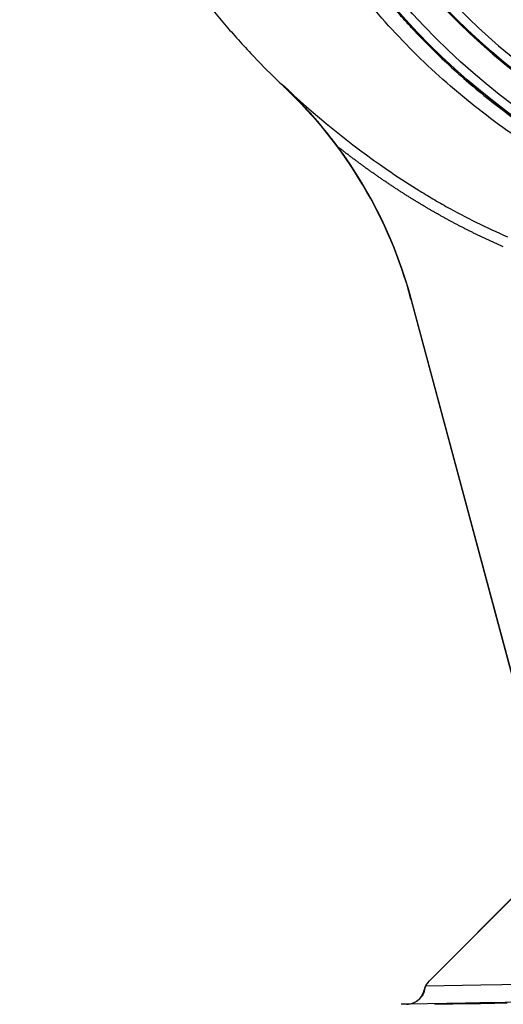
# Model space of a CAD drawing. Header units: millimetres. Extents: x 2741 to 5178, y 1680 to 6494.
# Tile 8 of 30: x 2785 to 3319, y 3680 to 4769. Entities that reach past the tile are written whole.
import ezdxf

# ---------------------------------------------------------------- set-up
doc = ezdxf.new("R2010")
doc.units = ezdxf.units.MM
doc.header["$LTSCALE"] = 2

msp = doc.modelspace()

# ---------------------------------------------------------------- linework, layer by layer
at = {"color": 7, "linetype": 'Continuous', "lineweight": 25}
for p, q in [((3217.8, 4460.6), (3217.5, 4460.5)), ((3378, 3861.5), (3217.5, 4460.5)), ((3370.7, 3889.9), (3217.8, 4460.6)), ((3237.4, 3706.2), (3372.8, 3842.2)), ((3237.6, 3706), (3357.9, 3826.7)), ((3237.6, 3706), (3237.4, 3706.2)), ((3232.4, 3696.3), (3233.9, 3700.8)), ((3212.8, 3680.5), (3206.6, 3680.4))]:
    msp.add_line(p, q, dxfattribs=at)
at = {"color": 7, "linetype": 'Continuous', "lineweight": 25, "flags": 128}
for points in [[(3232, 3696.3), (3232.3, 3696.3), (3232.4, 3696.3)], [(3233.9, 3700.8), (3294.6, 3701.9), (3341.2, 3702.7)], [(3341.5, 3682.7), (3301.5, 3682), (3213.5, 3680.5)], [(3323.2, 3682.3), (3316.7, 3682.2), (3309.4, 3682.1), (3301.7, 3682), (3293.7, 3681.9), (3285.6, 3681.7), (3277.7, 3681.6), (3270.2, 3681.4), (3263.3, 3681.3), (3257.1, 3681.2), (3252, 3681.1), (3248, 3681), (3245.2, 3680.9), (3243.7, 3680.9), (3243.7, 3680.9)], [(3257.5, 3681), (3263.7, 3681.1), (3270.7, 3681.2), (3278.2, 3681.3), (3286.2, 3681.4), (3294.3, 3681.5), (3302.3, 3681.7), (3310, 3681.8), (3317.1, 3682), (3323.6, 3682.1)]]:
    msp.add_lwpolyline(points, dxfattribs=at)
at = {"color": 7, "linetype": 'Continuous', "lineweight": 25}
for radius in [790, 780, 748.9]:
    msp.add_circle((3796.6, 5300.4), radius, dxfattribs=at)
for centre, radius, start, end in [((3796.6, 5300.4), 750, 102.0598, 77.9402), ((3796.6, 5300.4), 738.9, 306.4353, 243.4191), ((3796.6, 5300.4), 790, 180, 270), ((2734.5, 4331.1), 500, 15, 46.5665), ((2734.5, 4331.1), 500.3, 15, 36.5094), ((3251.6, 3692.1), 20, 135.1141, 167.9254), ((3251.6, 3692.1), 19.7, 135.1141, 153.6658)]:
    msp.add_arc(centre, radius, start, end, dxfattribs=at)
for points, knots in [([(5020.7, 4550.2), (5029, 4566.6), (5045.5, 4599.1), (5067.4, 4648.5), (5087.2, 4697.6), (5104.8, 4746.4), (5120.2, 4794.7), (5133.5, 4842.4), (5144.9, 4889.4), (5154.5, 4935.8), (5162.2, 4981.4), (5168.4, 5026.1), (5173, 5070.1), (5176.2, 5114.7), (5178, 5160.1), (5178.3, 5205.9), (5177.1, 5250.5), (5174.6, 5293.9), (5170.9, 5335.9), (5165.8, 5378.9), (5159.1, 5422.7), (5150.9, 5467), (5141.6, 5509.4), (5131.4, 5550.2), (5120.3, 5589.3), (5108.5, 5626.6), (5096.3, 5662.1), (5083.8, 5695.5), (5071.1, 5726.9), (5058.3, 5756.5), (5045.4, 5784.6), (5032.1, 5812), (5014.6, 5846), (4992.4, 5886), (4964.8, 5931.1), (4936, 5974), (4906.2, 6014.8), (4875.4, 6053.4), (4843.9, 6090), (4811.5, 6124.7), (4777.9, 6158.2), (4742.5, 6190.8), (4705, 6222.9), (4665.1, 6254.2), (4623, 6284.6), (4578.5, 6313.8), (4532.2, 6341.6), (4487.1, 6366), (4443.9, 6387), (4403, 6405.9), (4361.5, 6423.6), (4319.3, 6439.6), (4276.5, 6453.4), (4233.2, 6464.8), (4189.8, 6473.9), (4146.4, 6480.8), (4103.1, 6486.1), (4059.8, 6490.3), (4016.1, 6493.1), (3972.1, 6493.9), (3928.2, 6492.7), (3884.6, 6489.8), (3840.9, 6485.4), (3797, 6479.4), (3752.8, 6471.5), (3712.2, 6462.9), (3674.7, 6454.7), (3640, 6446.8), (3604.3, 6437.4), (3568.9, 6425.8), (3534.8, 6412.7), (3501.2, 6400.8), (3468.4, 6387.6), (3431.9, 6371.8), (3391.9, 6352.5), (3348.5, 6329.4), (3305.7, 6304.1), (3264, 6277), (3224, 6248.3), (3185.7, 6218.5), (3149.3, 6187.5), (3114.8, 6155.5), (3082, 6122.7), (3051.1, 6089), (3021.9, 6054.7), (2996.8, 6022.6), (2975.1, 5993), (2956.7, 5966.2), (2939.2, 5939.2), (2922.7, 5912), (2907.3, 5884.8), (2892.9, 5857.5), (2879.4, 5829.8), (2866.8, 5801.9), (2854.8, 5773), (2843.4, 5742.9), (2832.4, 5710.7), (2821.9, 5676.3), (2812.2, 5639.9), (2803.6, 5601.6), (2796.2, 5561.3), (2790.2, 5518.9), (2786.6, 5483.6), (2785.4, 5462.4), (2785.1, 5456.1)], [0, 0, 0, 0, 0.012608, 0.024975, 0.0371, 0.04896, 0.060551, 0.071879, 0.082951, 0.093773, 0.10435, 0.114687, 0.124786, 0.134651, 0.145427, 0.155917, 0.166124, 0.176051, 0.1857, 0.195073, 0.205768, 0.216084, 0.226022, 0.235583, 0.244933, 0.253893, 0.262463, 0.270644, 0.278434, 0.285704, 0.292728, 0.299693, 0.3066, 0.318974, 0.331067, 0.342887, 0.35444, 0.365734, 0.376773, 0.387562, 0.398298, 0.40931, 0.420606, 0.432193, 0.444074, 0.456258, 0.468711, 0.481135, 0.491421, 0.501705, 0.512023, 0.522365, 0.532687, 0.542911, 0.553061, 0.563114, 0.57306, 0.582978, 0.593005, 0.603098, 0.613151, 0.623147, 0.633132, 0.643253, 0.653552, 0.663933, 0.671781, 0.679904, 0.68836, 0.697102, 0.705451, 0.713439, 0.721518, 0.729696, 0.740756, 0.751997, 0.763425, 0.774865, 0.78613, 0.797223, 0.808151, 0.818917, 0.829526, 0.839982, 0.850287, 0.860445, 0.86797, 0.875415, 0.882781, 0.89006, 0.897222, 0.904267, 0.9112, 0.918394, 0.925307, 0.932658, 0.940447, 0.948675, 0.957341, 0.966281, 0.975645, 0.985439, 0.995664, 1, 1, 1, 1]), ([(3375.6, 4613.5), (3375.6, 4613.5), (3363.2, 4621.8), (3337, 4636.9), (3300.6, 4663.5), (3265.3, 4691.8), (3231.8, 4722.1), (3200, 4754.3), (3170.1, 4788.2), (3141.9, 4823.9), (3115.8, 4861.1), (3091.8, 4899.6), (3070, 4939.5), (3050.5, 4980.6), (3033.2, 5022.9), (3018.4, 5066.3), (3006, 5110.3), (2996, 5155), (2988.7, 5200), (2983.9, 5245.5), (2981.8, 5291.3), (2982.2, 5337.2), (2985.1, 5383), (2990.6, 5428.5), (2998.6, 5473.6), (3009.2, 5518.2), (3022.4, 5562.2), (3038, 5605.5), (3056.1, 5647.8), (3076.4, 5689.1), (3097, 5725.6), (3117.4, 5757.6), (3136.9, 5785.4), (3157.7, 5812.4), (3182.2, 5841.7), (3211, 5872.9), (3244.6, 5905.4), (3279.8, 5935.7), (3316.5, 5963.8), (3354.6, 5989.7), (3394.2, 6013.5), (3434.9, 6035), (3476.8, 6054.3), (3519.6, 6071), (3563.3, 6085.3), (3607.7, 6097.1), (3652.8, 6106.5), (3698.3, 6113.3), (3744.1, 6117.6), (3790, 6119.3), (3835.9, 6118.3), (3881.8, 6114.8), (3927.5, 6108.7), (3972.7, 6100.1), (4017.4, 6088.9), (4061.3, 6075.4), (4104.3, 6059.3), (4146.5, 6040.7), (4187.7, 6019.8), (4227.6, 5996.6), (4266.1, 5971.3), (4303, 5943.9), (4338.2, 5914.5), (4371.7, 5883.2), (4403.4, 5850), (4433.3, 5815.2), (4461.2, 5778.7), (4486.9, 5740.8), (4510.5, 5701.4), (4531.9, 5660.6), (4551, 5618.6), (4567.8, 5575.6), (4582.1, 5531.8), (4593.8, 5487.4), (4603, 5442.4), (4609.7, 5396.9), (4613.8, 5351), (4615.3, 5305), (4614.3, 5259.1), (4610.8, 5213.3), (4604.6, 5167.8), (4595.8, 5122.6), (4584.6, 5077.8), (4570.9, 5033.8), (4554.7, 4990.7), (4536.6, 4949.4), (4516.2, 4910.2), (4502.4, 4884.8), (4494.4, 4872.7), (4494.4, 4872.7)], [0, 0, 0, 0, 0, 0.011727, 0.023483, 0.035251, 0.04701, 0.05874, 0.070524, 0.082337, 0.094158, 0.105971, 0.117755, 0.129604, 0.14149, 0.153396, 0.165302, 0.177189, 0.189038, 0.200911, 0.212822, 0.224752, 0.236683, 0.248594, 0.260468, 0.272375, 0.284319, 0.296283, 0.308246, 0.320191, 0.332098, 0.340926, 0.349763, 0.358602, 0.367432, 0.379564, 0.391706, 0.403839, 0.415771, 0.427742, 0.439731, 0.45172, 0.463691, 0.475623, 0.487537, 0.499488, 0.511459, 0.52343, 0.535381, 0.547295, 0.559211, 0.571166, 0.583139, 0.595113, 0.607067, 0.618984, 0.630925, 0.642904, 0.654902, 0.666901, 0.678881, 0.690823, 0.702701, 0.714615, 0.726549, 0.738482, 0.750397, 0.762275, 0.774211, 0.786186, 0.798179, 0.810173, 0.822148, 0.834084, 0.845993, 0.857939, 0.869905, 0.88187, 0.893817, 0.905726, 0.917652, 0.929617, 0.941602, 0.953585, 0.965549, 0.977475, 0.988738, 1, 1, 1, 1, 1]), ([(4471.1, 4887.7), (4476.2, 4896), (4481.2, 4904.4), (4490.8, 4921.5), (4495.4, 4930.1), (4502.1, 4943.2), (4504.3, 4947.5), (4508.6, 4956.3), (4510.8, 4960.8), (4517, 4974.1), (4521, 4983), (4532.3, 5009.9), (4539.2, 5028), (4551.7, 5064.6), (4557.2, 5083.1), (4566.9, 5120.5), (4571, 5139.4), (4578, 5177.6), (4580.8, 5196.9), (4584.9, 5235.8), (4586.3, 5255.3), (4587.6, 5294.1), (4587.5, 5313.4), (4585.9, 5352), (4584.4, 5371.3), (4580, 5409.7), (4577.1, 5428.9), (4571.7, 5457.6), (4569.7, 5467.1), (4566.4, 5481.4), (4565.2, 5486.2), (4562.9, 5495.7), (4561.7, 5500.4), (4555.4, 5524), (4549.6, 5542.5), (4536.9, 5579.1), (4529.9, 5597.1), (4518.4, 5623.7), (4514.4, 5632.4), (4506, 5649.9), (4501.7, 5658.5), (4488.2, 5684.3), (4478.6, 5701.2), (4465.7, 5722), (4463, 5726.1), (4457.7, 5734.3), (4455, 5738.4), (4446.8, 5750.5), (4441.2, 5758.5), (4424.1, 5782), (4412.1, 5797.3), (4387.1, 5826.7), (4374.1, 5841), (4346.9, 5868.6), (4332.9, 5881.9), (4310.9, 5901.1), (4303.5, 5907.4), (4292.1, 5916.7), (4288.3, 5919.7), (4280.6, 5925.8), (4276.7, 5928.7), (4257.2, 5943.4), (4241.3, 5954.6), (4221, 5967.7), (4216.9, 5970.3), (4208.6, 5975.4), (4204.5, 5977.9), (4192, 5985.3), (4183.7, 5990.1), (4158.2, 6003.9), (4140.9, 6012.6), (4105.7, 6028.6), (4087.7, 6036), (4064.8, 6044.4), (4060.2, 6046), (4050.9, 6049.2), (4046.3, 6050.8), (4032.3, 6055.3), (4023, 6058.2), (4009, 6062.2), (4004.3, 6063.5), (3994.9, 6065.9), (3990.2, 6067.1), (3976.1, 6070.6), (3966.7, 6072.8), (3947.7, 6076.7), (3938.2, 6078.5), (3919.2, 6081.7), (3909.6, 6083.1), (3880.9, 6086.9), (3861.6, 6088.8), (3832.5, 6090.4), (3822.8, 6090.8), (3808.2, 6091.1), (3803.3, 6091.2), (3793.5, 6091.2), (3788.6, 6091.2), (3764.1, 6090.8), (3744.7, 6089.7), (3715.7, 6087.1), (3706.1, 6086.1), (3686.9, 6083.6), (3677.4, 6082.2), (3663.1, 6079.9), (3658.3, 6079), (3648.8, 6077.3), (3644.1, 6076.4), (3629.9, 6073.5), (3620.4, 6071.4), (3608.7, 6068.6), (3606.3, 6068), (3601.6, 6066.8), (3594.6, 6065), (3587.5, 6063.1), (3573.5, 6059.2), (3564.2, 6056.4), (3550.3, 6051.9), (3545.7, 6050.4), (3536.4, 6047.2), (3531.8, 6045.6), (3518, 6040.6), (3508.9, 6037.1), (3481.8, 6026.1), (3464.1, 6018.2), (3429.4, 6001.1), (3412.4, 5991.9), (3379.1, 5972.3), (3362.7, 5961.9), (3330.8, 5939.8), (3315.2, 5928.2), (3296.2, 5912.8), (3292.4, 5909.7), (3284.9, 5903.4), (3281.2, 5900.2), (3270.2, 5890.6), (3262.9, 5884.1), (3241.7, 5864.2), (3228.1, 5850.5), (3201.9, 5822), (3189.3, 5807.3), (3165.3, 5777.1), (3153.8, 5761.4), (3137.3, 5737.3), (3132, 5729.1), (3124.2, 5716.7), (3121.6, 5712.5), (3116.6, 5704.2), (3114.1, 5700), (3101.9, 5678.8), (3092.8, 5661.7), (3076, 5626.8), (3068.2, 5609.1), (3054, 5573.2), (3047.6, 5554.9), (3036, 5517.9), (3030.9, 5499.2), (3025.3, 5475.4), (3024.2, 5470.6), (3022.2, 5461), (3021.2, 5456.2), (3018.4, 5441.9), (3016.7, 5432.3), (3012.2, 5403.5), (3009.9, 5384.2), (3006.7, 5345.7), (3005.9, 5326.4), (3005.5, 5287.7), (3006.1, 5268.4), (3008, 5239.3), (3008.8, 5229.6), (3010.2, 5215), (3010.8, 5210.2), (3012, 5200.5), (3012.6, 5195.6), (3016, 5171.4), (3019.4, 5152.3), (3027.5, 5114.4), (3032.3, 5095.7), (3043.2, 5058.6), (3049.3, 5040.3), (3062.9, 5004), (3070.4, 4986.1), (3080.6, 4964), (3082.7, 4959.6), (3086.9, 4950.8), (3089.1, 4946.4), (3095.7, 4933.3), (3100.3, 4924.7), (3114.5, 4899.2), (3124.5, 4882.5), (3145.8, 4850.1), (3157, 4834.3), (3180.6, 4803.5), (3193, 4788.5), (3209.2, 4770.2), (3212.5, 4766.6), (3219.1, 4759.4), (3222.5, 4755.8), (3232.6, 4745.3), (3239.4, 4738.4), (3260.4, 4718.1), (3274.8, 4705.1), (3304.5, 4680.3), (3319.9, 4668.4), (3351.4, 4645.7), (3367.6, 4635), (3384.3, 4624.8)], [0, 0, 0, 0, 0.007812, 0.007812, 0.015625, 0.015625, 0.019531, 0.019531, 0.023437, 0.023437, 0.03125, 0.03125, 0.046875, 0.046875, 0.0625, 0.0625, 0.078125, 0.078125, 0.09375, 0.09375, 0.109375, 0.109375, 0.125, 0.125, 0.140625, 0.140625, 0.15625, 0.15625, 0.164062, 0.164062, 0.167969, 0.167969, 0.171875, 0.171875, 0.1875, 0.1875, 0.203125, 0.203125, 0.210937, 0.210937, 0.21875, 0.21875, 0.234375, 0.234375, 0.238281, 0.238281, 0.242187, 0.242187, 0.25, 0.25, 0.265625, 0.265625, 0.28125, 0.28125, 0.296875, 0.296875, 0.304687, 0.304687, 0.308594, 0.308594, 0.3125, 0.3125, 0.328125, 0.328125, 0.332031, 0.332031, 0.335937, 0.335937, 0.34375, 0.34375, 0.359375, 0.359375, 0.375, 0.375, 0.378906, 0.378906, 0.382812, 0.382812, 0.390625, 0.390625, 0.394531, 0.394531, 0.398437, 0.398437, 0.40625, 0.40625, 0.414062, 0.414062, 0.421875, 0.421875, 0.4375, 0.4375, 0.445312, 0.445312, 0.449219, 0.449219, 0.453125, 0.453125, 0.46875, 0.46875, 0.476562, 0.476562, 0.484375, 0.484375, 0.488281, 0.488281, 0.492187, 0.492187, 0.5, 0.5, 0.501953, 0.501953, 0.503906, 0.507812, 0.507812, 0.515625, 0.515625, 0.519531, 0.519531, 0.523437, 0.523437, 0.53125, 0.53125, 0.546875, 0.546875, 0.5625, 0.5625, 0.578125, 0.578125, 0.59375, 0.59375, 0.597656, 0.597656, 0.601562, 0.601562, 0.609375, 0.609375, 0.625, 0.625, 0.640625, 0.640625, 0.65625, 0.65625, 0.664062, 0.664062, 0.667969, 0.667969, 0.671875, 0.671875, 0.6875, 0.6875, 0.703125, 0.703125, 0.71875, 0.71875, 0.734375, 0.734375, 0.738281, 0.738281, 0.742187, 0.742187, 0.75, 0.75, 0.765625, 0.765625, 0.78125, 0.78125, 0.796875, 0.796875, 0.804687, 0.804687, 0.808594, 0.808594, 0.8125, 0.8125, 0.828125, 0.828125, 0.84375, 0.84375, 0.859375, 0.859375, 0.875, 0.875, 0.878906, 0.878906, 0.882812, 0.882812, 0.890625, 0.890625, 0.90625, 0.90625, 0.921875, 0.921875, 0.9375, 0.9375, 0.941406, 0.941406, 0.945312, 0.945312, 0.953125, 0.953125, 0.96875, 0.96875, 0.984375, 0.984375, 1, 1, 1, 1]), ([(3674.6, 4747.5), (3664.9, 4749.8), (3645.5, 4754.4), (3616.9, 4763.3), (3588.8, 4773.5), (3558.8, 4786.3), (3527, 4802.2), (3494.1, 4821.6), (3462.4, 4843.2), (3432.3, 4866.8), (3403.9, 4892.4), (3377.3, 4919.9), (3352.7, 4949.1), (3329.9, 4979.9), (3309.4, 5012.2), (3291, 5045.7), (3275, 5080.4), (3261.4, 5116.1), (3250.2, 5152.8), (3241.4, 5190), (3235.2, 5228.1), (3231.5, 5266.9), (3230.6, 5306.2), (3232.3, 5344.5), (3236.5, 5381.8), (3243, 5417.9), (3251.8, 5453.5), (3262.8, 5488.5), (3274.9, 5519.6), (3287.4, 5547), (3299.6, 5570.9), (3308.7, 5586.4), (3313.2, 5594.1)], [0, 0, 0, 0, 0.027803, 0.055646, 0.083488, 0.111292, 0.146788, 0.182405, 0.218064, 0.253681, 0.289177, 0.324666, 0.360276, 0.395927, 0.431537, 0.467026, 0.502516, 0.538128, 0.573781, 0.609392, 0.644882, 0.681436, 0.718034, 0.754587, 0.788597, 0.822714, 0.856867, 0.890984, 0.924994, 0.949991, 0.975003, 1, 1, 1, 1]), ([(2858.4, 5015.3), (2862.1, 5006.4), (2870.9, 4984.5), (2887.4, 4950.4), (2907.4, 4912.6), (2929.6, 4875.3), (2953.9, 4838.3), (2980.5, 4802), (3009.3, 4766.4), (3039.1, 4733.2), (3063.6, 4707.9), (3078, 4694.6), (3082.3, 4690.7)], [0, 0, 0, 0, 0.072536, 0.178257, 0.285756, 0.39508, 0.50628, 0.61941, 0.734531, 0.851708, 0.955987, 1, 1, 1, 1]), ([(3074.4, 4698.6), (3110.7, 4663.9), (3149.8, 4632), (3202, 4596.2), (3212.6, 4589.2), (3228.8, 4579.1), (3234.2, 4575.8), (3245.1, 4569.3), (3272.6, 4553.4), (3300.9, 4539.4), (3324.1, 4529.4)], [0, 0, 0, 0, 0.5, 0.5, 0.625, 0.625, 0.6875, 0.6875, 0.75, 1, 1, 1, 1]), ([(3136.7, 4628.8), (3136.3, 4629.3), (3135.6, 4630.2), (3134.5, 4631.7), (3133.3, 4633.2), (3132.2, 4634.8), (3131, 4636.4), (3129.7, 4638), (3128.4, 4639.6), (3127.1, 4641.3), (3125.8, 4642.9), (3124.4, 4644.7), (3123, 4646.4), (3121.6, 4648.2), (3120.1, 4650), (3118.6, 4651.8), (3117.1, 4653.6), (3115.5, 4655.5), (3113.9, 4657.4), (3112.2, 4659.3), (3110.5, 4661.3), (3108.8, 4663.3), (3106.5, 4665.8), (3103.3, 4669.4), (3099, 4674.1), (3094.8, 4678.5), (3090.9, 4682.5), (3087.5, 4685.9), (3084.1, 4689.3), (3080.8, 4692.5), (3077.5, 4695.6), (3075.4, 4697.6), (3074.4, 4698.6)], [0, 0, 0, 0, 0.019193, 0.038836, 0.058934, 0.079486, 0.100496, 0.121965, 0.143895, 0.166287, 0.189143, 0.212463, 0.23625, 0.260504, 0.285227, 0.31042, 0.336083, 0.362218, 0.388826, 0.415907, 0.443462, 0.471493, 0.499999, 0.55471, 0.626226, 0.703139, 0.751949, 0.805386, 0.856909, 0.906517, 0.954214, 1, 1, 1, 1]), ([(3084.7, 4688.4), (3084.9, 4688.3), (3085, 4688.1), (3085.1, 4688), (3085.1, 4688), (3085, 4688), (3084.9, 4688), (3084.7, 4688.3), (3084.5, 4688.4), (3084, 4688.8), (3083.7, 4689.1), (3083.2, 4689.6), (3083, 4689.7), (3082.6, 4690.1), (3082.4, 4690.3), (3081.9, 4690.8), (3081.6, 4691), (3081, 4691.6), (3080.7, 4691.9), (3080.1, 4692.5), (3079.7, 4692.8), (3079, 4693.5), (3078.6, 4693.8), (3078.3, 4694.2)], [0, 0, 0, 0, 0.125, 0.125, 0.25, 0.25, 0.375, 0.375, 0.5, 0.5, 0.625, 0.625, 0.6875, 0.6875, 0.75, 0.75, 0.8125, 0.8125, 0.875, 0.875, 0.9375, 0.9375, 1, 1, 1, 1]), ([(3084.7, 4688.4), (3084.4, 4688.8), (3083.8, 4689.5), (3082.1, 4691.2), (3080.9, 4692.4), (3080.6, 4692.6)], [0, 0, 0, 0, 0.449031, 0.874441, 1, 1, 1, 1]), ([(3319.5, 4518.4), (3318.4, 4518.8), (3316.2, 4519.7), (3313, 4521.2), (3309.8, 4522.6), (3306.6, 4524), (3303.4, 4525.5), (3300.2, 4527), (3297, 4528.5), (3293.8, 4530), (3290.6, 4531.6), (3287.4, 4533.1), (3284.2, 4534.7), (3281, 4536.3), (3277.9, 4537.9), (3274.7, 4539.5), (3271.5, 4541.2), (3268.3, 4542.8), (3265.1, 4544.5), (3262, 4546.2), (3258.8, 4547.9), (3255.6, 4549.6), (3252.4, 4551.4), (3249.3, 4553.2), (3246.1, 4555), (3242.9, 4556.8), (3239.8, 4558.6), (3236.6, 4560.4), (3233.5, 4562.3), (3230.3, 4564.2), (3227.2, 4566.1), (3224, 4568), (3220.9, 4569.9), (3217.7, 4571.8), (3214.6, 4573.8), (3211.4, 4575.8), (3208.3, 4577.8), (3205.2, 4579.8), (3202, 4581.9), (3198.9, 4583.9), (3195.8, 4586), (3192.6, 4588.1), (3189.5, 4590.2), (3186.4, 4592.3), (3183.2, 4594.5), (3180.1, 4596.6), (3177, 4598.8), (3173.9, 4601), (3170.8, 4603.2), (3167.7, 4605.4), (3164.6, 4607.7), (3161.5, 4610), (3158.4, 4612.3), (3155.2, 4614.6), (3152.1, 4616.9), (3149, 4619.2), (3146, 4621.6), (3142.9, 4624), (3139.8, 4626.4), (3137.7, 4628), (3136.7, 4628.8)], [0, 0, 0, 0, 0.0163574, 0.0327389, 0.0491449, 0.0655759, 0.0820322, 0.0985142, 0.1150223, 0.131557, 0.1481184, 0.1647072, 0.1813235, 0.1979679, 0.2146407, 0.2313422, 0.2480729, 0.264833, 0.281623, 0.2984433, 0.3152942, 0.332176, 0.3490891, 0.3660339, 0.3830108, 0.40002, 0.417062, 0.4341371, 0.4512456, 0.4683879, 0.4855644, 0.5027753, 0.520021, 0.5373019, 0.5546182, 0.5719704, 0.5893588, 0.6067836, 0.6242452, 0.6417439, 0.6592801, 0.6768541, 0.6944662, 0.7121167, 0.7298059, 0.7475342, 0.7653018, 0.7831091, 0.8009564, 0.8188439, 0.8367721, 0.854741, 0.8727512, 0.8908029, 0.9088963, 0.9270317, 0.9452096, 0.96343, 0.9816934, 1, 1, 1, 1]), ([(3212.8, 3680.5), (3212.9, 3680.5), (3215.1, 3680.5), (3219.5, 3681.4), (3225.3, 3684.7), (3229.9, 3689.8), (3231.3, 3694.2), (3232, 3696.3)], [0, 0, 0, 0, 0.0079019, 0.2463767, 0.4976015, 0.7487988, 1, 1, 1, 1]), ([(3232.4, 3696.3), (3232.1, 3694.9), (3231.7, 3693.7), (3230.7, 3691.3), (3230.1, 3690.2), (3228.7, 3688.2), (3228, 3687.3), (3226.4, 3685.7), (3225.6, 3685), (3223.9, 3683.7), (3223, 3683.1), (3221.2, 3682.2), (3220.2, 3681.8), (3218.3, 3681.2), (3217.4, 3680.9), (3215.9, 3680.7), (3215.4, 3680.6), (3214.7, 3680.5), (3214.5, 3680.5), (3214, 3680.5), (3213.7, 3680.5), (3213.5, 3680.5)], [0, 0, 0, 0, 0.125, 0.125, 0.25, 0.25, 0.375, 0.375, 0.5, 0.5, 0.625, 0.625, 0.75, 0.75, 0.875, 0.875, 0.9375, 0.9375, 0.96875, 0.96875, 1, 1, 1, 1]), ([(3243.6, 3680.9), (3243.6, 3680.9), (3243.4, 3680.9), (3244.6, 3680.9), (3247.2, 3680.9), (3251.3, 3680.9), (3255.3, 3681), (3257.5, 3681)], [0, 0, 0, 0, 0.088293, 0.302974, 0.517641, 0.732307, 1, 1, 1, 1]), ([(3213.5, 3680.5), (3213.3, 3680.5), (3213.1, 3680.5), (3212.8, 3680.5), (3212.8, 3680.5)], [0, 0, 0, 0, 0.741471, 1, 1, 1, 1])]:
    msp.add_open_spline(points, degree=3, knots=knots, dxfattribs=at)

doc.saveas('drawing.dxf')
